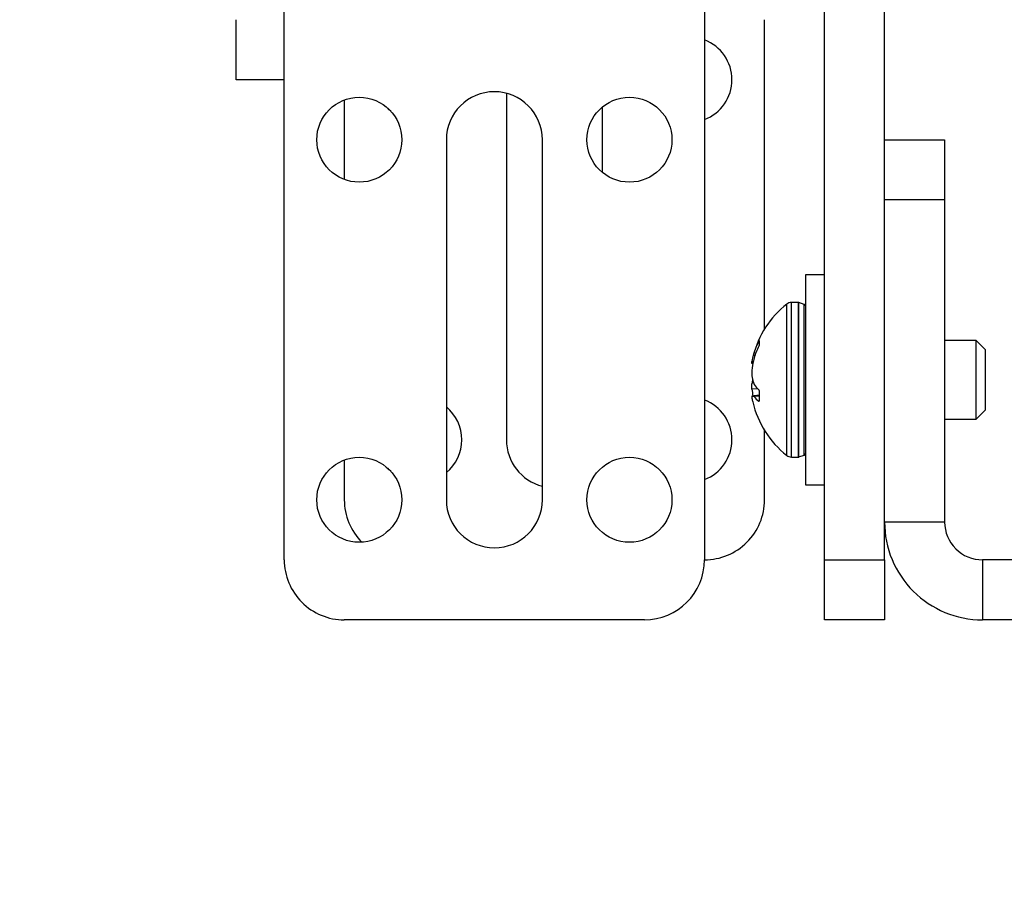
# Model space of a CAD drawing. Header units: inches. Extents: x 0.3 to 33.8, y 0.2 to 21.7.
# Tile 138 of 209: x 25.1 to 25.5, y 9.1 to 9.5. Entities that reach past the tile are written whole.
import ezdxf

# ---------------------------------------------------------------- set-up
doc = ezdxf.new("R2010")
doc.units = ezdxf.units.IN
doc.header["$MEASUREMENT"] = 0
doc.layers.add('BORDERS', color=7, linetype='Continuous')
doc.styles.add('SLDTEXTSTYLE0', font='TXT', dxfattribs={"width": 0.75})
doc.dimstyles.new('SLDDIMSTYLE1', dxfattribs={"dimtxt": 0.1377952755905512, "dimasz": 0.14, "dimexe": 0, "dimexo": 0.0625, "dimgap": 0.0344488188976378, "dimtad": 1, "dimdec": 3, "dimlfac": 5, "dimrnd": 1e-09, "dimzin": 4, "dimdsep": 46, "dimtxsty": 'SLDTEXTSTYLE0', "dimblk1": 'CLOSED', "dimblk2": 'CLOSED', "dimsah": 1, "dimcen": 0.09, "dimadec": 0, "dimazin": 1, "dimtfac": 1, "dimtdec": 3, "dimtofl": 0, "dimtmove": 0, "dimatfit": 3, "dimldrblk": 'CLOSED', "dimfxl": 0, "dimfrac": 2, "dimtolj": 1, "dimtzin": 12, "dimarcsym": 0})

# ---------------------------------------------------------------- blocks, each defined once
blk = doc.blocks.new('_Closed')
at = {"color": 0, "linetype": 'ByBlock', "lineweight": -2}
for p, q in [((-1, 0.166667), (0, 0)), ((-1, 0.166667), (-1, -0.166667)), ((0, 0), (-1, -0.166667)), ((0, 0), (-1, 0))]:
    blk.add_line(p, q, dxfattribs=at)
blk = doc.blocks.new('_D_13')
at = {"layer": 'BORDERS'}
for p, q in [((24.19504280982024, 11.58145386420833), (24.15305831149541, 11.58145386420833)), ((24.15305831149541, 11.58145386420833), (24.15305831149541, 11.36270386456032)), ((24.50048900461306, 11.58145386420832), (24.54247350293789, 11.58145386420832)), ((24.54247350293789, 11.58145386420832), (24.54247350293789, 11.36270386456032)), ((24.15305831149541, 11.36270386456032), (24.19504280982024, 11.36270386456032)), ((24.54247350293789, 11.36270386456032), (24.50048900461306, 11.36270386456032)), ((22.72102664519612, 9.426472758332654), (22.72102664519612, 11.19590733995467)), ((26.24497681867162, 9.157334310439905), (26.24497681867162, 11.19590733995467)), ((26.24497681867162, 11.15653726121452), (22.72102664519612, 11.15653726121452))]:
    blk.add_line(p, q, dxfattribs=at)
at = {"layer": 'BORDERS', "xscale": 0.14, "yscale": 0.14, "rotation": 180.0000000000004}
blk.add_blockref('_Closed', (22.72102664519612, 11.15653726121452, -0.1545014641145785), dxfattribs=at)
at = {"layer": 'BORDERS', "xscale": 0.14, "yscale": 0.14}
blk.add_blockref('_Closed', (26.24497681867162, 11.15653726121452, -0.1545014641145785), dxfattribs=at)
at = {"layer": 'BORDERS', "char_height": 0.1377952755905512, "attachment_point": 1, "style": 'SLDTEXTSTYLE0'}
for s, insert in [('448', (24.19504280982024, 11.54033130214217)), ('17.620', (24.06777354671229, 11.33416470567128))]:
    blk.add_mtext(s, dxfattribs=dict(at, insert=insert))

msp = doc.modelspace()

# ---------------------------------------------------------------- linework, layer by layer
at = {"color": 7, "linetype": 'Continuous', "lineweight": 25}
for p, q in [((25.41997681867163, 9.258964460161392), (25.41997681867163, 9.56821642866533)), ((25.44497681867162, 9.258964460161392), (25.44497681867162, 9.56821642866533)), ((25.19497681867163, 9.25896446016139), (25.19497681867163, 9.518216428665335)), ((25.36997681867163, 9.518216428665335), (25.36997681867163, 9.25896446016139)), ((25.17497681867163, 9.458964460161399), (25.17497681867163, 9.483964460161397)), ((25.39497681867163, 9.355082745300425), (25.39497681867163, 9.483964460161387)), ((25.19497681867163, 9.458964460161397), (25.17497681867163, 9.458964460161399)), ((25.28747681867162, 9.453329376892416), (25.28747681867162, 9.30896446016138)), ((25.21997681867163, 9.45052427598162), (25.21997681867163, 9.417404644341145)), ((25.32747681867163, 9.420299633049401), (25.32747681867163, 9.447629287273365)), ((25.26247681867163, 9.433964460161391), (25.26247681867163, 9.28396446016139)), ((25.30247681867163, 9.28396446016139), (25.30247681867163, 9.433964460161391)), ((25.44497681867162, 9.433964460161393), (25.46997681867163, 9.433964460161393)), ((25.46997681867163, 9.433964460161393), (25.46997681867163, 9.408964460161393)), ((25.46997681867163, 9.408964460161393), (25.44497681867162, 9.408964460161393)), ((25.46997681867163, 9.408964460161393), (25.46997681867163, 9.274712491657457)), ((25.41997681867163, 9.377714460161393), (25.41197681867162, 9.377714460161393)), ((25.41197681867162, 9.377714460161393), (25.41197681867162, 9.290214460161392)), ((25.40422962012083, 9.302458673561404), (25.40422962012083, 9.365470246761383)), ((25.40910181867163, 9.366164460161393), (25.40622681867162, 9.366164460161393)), ((25.40622681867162, 9.301764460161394), (25.40622681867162, 9.366164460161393)), ((25.40910181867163, 9.301764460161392), (25.40910181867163, 9.366164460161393)), ((25.41155307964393, 9.365313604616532), (25.40932207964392, 9.36612562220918)), ((25.40932207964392, 9.301803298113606), (25.40932207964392, 9.36612562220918)), ((25.41155307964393, 9.302615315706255), (25.41155307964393, 9.365313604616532)), ((25.3927479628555, 9.350269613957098), (25.3927479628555, 9.348545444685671)), ((25.48307056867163, 9.350364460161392), (25.46997681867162, 9.350364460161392)), ((25.48697681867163, 9.346458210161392), (25.48307056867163, 9.350364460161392)), ((25.48307056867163, 9.317564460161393), (25.48307056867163, 9.350364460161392)), ((25.39034285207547, 9.344282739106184), (25.39064512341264, 9.345260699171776)), ((25.39064512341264, 9.345260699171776), (25.39139587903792, 9.345214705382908)), ((25.48697681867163, 9.321470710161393), (25.48697681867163, 9.346458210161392)), ((25.38974435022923, 9.341590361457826), (25.39028206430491, 9.341533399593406)), ((25.39012573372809, 9.340681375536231), (25.38974435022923, 9.340721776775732)), ((25.39104121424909, 9.344239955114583), (25.39034285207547, 9.344282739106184)), ((25.39064512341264, 9.343032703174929), (25.39034285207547, 9.341839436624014)), ((25.39034285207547, 9.332780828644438), (25.39064512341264, 9.33205993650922)), ((25.39219352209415, 9.330141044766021), (25.38974435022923, 9.330039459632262)), ((25.3927479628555, 9.329183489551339), (25.3927479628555, 9.325240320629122)), ((25.3927479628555, 9.327525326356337), (25.38974435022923, 9.327207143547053)), ((25.39034285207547, 9.327193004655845), (25.3927479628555, 9.327444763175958)), ((25.39064512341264, 9.326964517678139), (25.39034285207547, 9.327193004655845)), ((25.3927479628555, 9.327184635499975), (25.39064512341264, 9.326964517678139)), ((25.39257188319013, 9.325028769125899), (25.39270875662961, 9.325047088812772)), ((25.48307056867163, 9.317564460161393), (25.48697681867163, 9.321470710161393)), ((25.46997681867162, 9.317564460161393), (25.48307056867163, 9.317564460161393)), ((25.39497681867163, 9.283964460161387), (25.39497681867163, 9.312846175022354)), ((25.21997681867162, 9.30052427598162), (25.21997681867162, 9.283964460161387)), ((25.40622681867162, 9.301764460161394), (25.40910181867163, 9.301764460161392)), ((25.40932207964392, 9.301803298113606), (25.41155307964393, 9.302615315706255)), ((25.41197681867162, 9.290214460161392), (25.41997681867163, 9.290214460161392)), ((25.46997681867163, 9.274712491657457), (25.44497681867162, 9.274712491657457)), ((25.41997681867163, 9.258964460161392), (25.44497681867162, 9.258964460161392)), ((25.41997681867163, 9.233964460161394), (25.41997681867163, 9.258964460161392)), ((25.44497681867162, 9.258964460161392), (25.44497681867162, 9.233964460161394)), ((25.48572485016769, 9.258964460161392), (25.48572485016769, 9.233964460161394)), ((25.54497681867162, 9.258964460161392), (25.48572485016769, 9.258964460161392)), ((25.34497681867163, 9.23396446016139), (25.21997681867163, 9.23396446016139)), ((25.44497681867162, 9.233964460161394), (25.41997681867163, 9.233964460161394)), ((25.54497681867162, 9.233964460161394), (25.48572485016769, 9.233964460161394))]:
    msp.add_line(p, q, dxfattribs=at)
at = {"color": 7, "linetype": 'Continuous', "lineweight": 25, "flags": 128}
for points in [[(25.23935530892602, 9.445835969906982), (25.23871102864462, 9.446448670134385), (25.23809832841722, 9.447092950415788)], [(25.35185530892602, 9.445835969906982), (25.35121102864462, 9.446448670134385), (25.35059832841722, 9.447092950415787)], [(25.239355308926, 9.295835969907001), (25.23871102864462, 9.296448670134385), (25.23809832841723, 9.297092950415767)], [(25.351855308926, 9.295835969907), (25.35121102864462, 9.296448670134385), (25.35059832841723, 9.297092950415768)]]:
    msp.add_lwpolyline(points, dxfattribs=at)
at = {"color": 7, "linetype": 'Continuous', "lineweight": 25}
for centre in [(25.22622681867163, 9.433964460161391), (25.33872681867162, 9.433964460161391), (25.22622681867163, 9.28396446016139), (25.33872681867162, 9.28396446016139)]:
    msp.add_circle(centre, 0.01770000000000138, dxfattribs=at)
for centre, radius, start, end in [((25.36372681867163, 9.458964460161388), 0.01770000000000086, 290.677492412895, 69.32250758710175), ((25.28247681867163, 9.433964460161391), 0.01999999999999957, 0, 180), ((25.42914198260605, 9.333964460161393), 0.04016516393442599, 128.3342468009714, 165.7224412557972), ((25.40622681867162, 9.362944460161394), 0.00321999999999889, 90, 128.3342468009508), ((25.40910181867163, 9.365520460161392), 0.0006440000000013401, 70.00000000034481, 90), ((25.41133281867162, 9.364708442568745), 0.000644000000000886, 0, 69.99999999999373), ((25.42256049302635, 9.335144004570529), 0.03348041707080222, 153.5992553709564, 162.4121639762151), ((25.4255214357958, 9.332251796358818), 0.03650459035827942, 154.5038157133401, 162.8226632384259), ((25.40868675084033, 9.338792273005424), 0.01914794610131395, 163.3371650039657, 171.5972822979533), ((25.42985281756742, 9.33383254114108), 0.0403131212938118, 168.5438682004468, 174.2242499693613), ((25.41208991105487, 9.33879120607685), 0.02256234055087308, 187.9488303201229, 195.4495514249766), ((25.41181097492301, 9.329186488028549), 0.02227934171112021, 167.6162974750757, 172.0761960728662), ((25.42985219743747, 9.334096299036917), 0.04031249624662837, 185.7757253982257, 189.7815161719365), ((25.40326977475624, 9.340646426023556), 0.0152679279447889, 214.2210601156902, 225.5186253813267), ((25.36372681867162, 9.308964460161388), 0.01770000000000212, 290.6774924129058, 69.32250758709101), ((25.3902040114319, 9.333990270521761), 0.006798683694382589, 266.1232564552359, 271.1701582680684), ((25.40862832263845, 9.329125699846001), 0.01908854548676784, 188.3958385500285, 193.2770964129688), ((25.42914198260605, 9.333964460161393), 0.04016516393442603, 193.274589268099, 231.6657531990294), ((25.39968130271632, 9.33403195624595), 0.01147175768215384, 218.0299176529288, 231.7034069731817), ((25.25122681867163, 9.308964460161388), 0.01770000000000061, 309.4639964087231, 50.53600359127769), ((25.30747681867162, 9.308964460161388), 0.02000000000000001, 180.0000000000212, 255.5224878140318), ((25.40622681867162, 9.304984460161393), 0.00321999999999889, 231.66575319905, 270.0000000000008), ((25.40910181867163, 9.302408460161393), 0.0006439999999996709, 270.0000000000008, 289.99999999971), ((25.41133281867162, 9.30322047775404), 0.0006439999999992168, 290.0000000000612, 0), ((25.24497681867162, 9.283964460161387), 0.02500000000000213, 180, 224.9688858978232), ((25.28247681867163, 9.28396446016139), 0.01999999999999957, 180, 0), ((25.36997681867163, 9.283964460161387), 0.02500000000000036, 269.9999999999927, 0), ((25.48572485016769, 9.274712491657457), 0.0407480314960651, 180, 270.0000000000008), ((25.48572485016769, 9.274712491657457), 0.01574803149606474, 180, 270.0000000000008), ((25.21997681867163, 9.25896446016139), 0.02500000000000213, 180, 270.0000000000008), ((25.34497681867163, 9.25896446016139), 0.02500000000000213, 270.0000000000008, 0)]:
    msp.add_arc(centre, radius, start, end, dxfattribs=at)
for points, knots in [([(25.39257188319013, 9.350030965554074), (25.3925954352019, 9.350076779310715), (25.3926425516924, 9.35016843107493), (25.3926996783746, 9.350257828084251), (25.3927399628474, 9.350301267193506), (25.39274530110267, 9.350280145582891), (25.3927479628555, 9.350269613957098)], [0, 0, 0, 0, 0.2526917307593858, 0.5055172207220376, 0.7534417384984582, 1, 1, 1, 1]), ([(25.3927479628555, 9.348545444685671), (25.39274576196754, 9.34851445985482), (25.39274136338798, 9.348452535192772), (25.3927077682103, 9.348316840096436), (25.39265785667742, 9.348165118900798), (25.39260876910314, 9.348044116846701), (25.39257885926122, 9.34798015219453), (25.39257188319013, 9.347965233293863)], [0, 0, 0, 0, 0.2243701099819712, 0.4484143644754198, 0.6809026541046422, 0.9255748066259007, 1, 1, 1, 1]), ([(25.38974435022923, 9.340721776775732), (25.38971766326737, 9.340752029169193), (25.38966428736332, 9.340812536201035), (25.38969089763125, 9.341207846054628), (25.38973351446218, 9.341512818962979), (25.38974435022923, 9.341590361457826)], [0, 0, 0, 0, 0.4271587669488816, 0.8543492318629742, 1, 1, 1, 1]), ([(25.38974435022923, 9.337889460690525), (25.38971766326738, 9.337542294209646), (25.38966428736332, 9.336847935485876), (25.38969089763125, 9.336107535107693), (25.38973351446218, 9.335759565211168), (25.38974435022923, 9.335671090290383)], [0, 0, 0, 0, 0.4271587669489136, 0.8543492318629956, 1, 1, 1, 1]), ([(25.38974435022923, 9.330039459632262), (25.38971766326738, 9.330386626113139), (25.38966428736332, 9.33108098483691), (25.38969089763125, 9.331821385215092), (25.38973351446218, 9.332169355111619), (25.38974435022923, 9.332257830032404)], [0, 0, 0, 0, 0.4271587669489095, 0.8543492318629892, 1, 1, 1, 1]), ([(25.39257188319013, 9.329753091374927), (25.3925954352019, 9.329724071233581), (25.3926425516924, 9.329666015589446), (25.39269967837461, 9.329522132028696), (25.3927399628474, 9.329354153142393), (25.39274530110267, 9.329240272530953), (25.3927479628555, 9.329183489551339)], [0, 0, 0, 0, 0.2526917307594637, 0.5055172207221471, 0.7534417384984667, 1, 1, 1, 1]), ([(25.38974435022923, 9.327207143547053), (25.38971766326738, 9.327176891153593), (25.38966428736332, 9.327116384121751), (25.38969089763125, 9.326721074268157), (25.38973351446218, 9.326416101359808), (25.38974435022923, 9.32633855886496)], [0, 0, 0, 0, 0.4271587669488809, 0.8543492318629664, 0.9999999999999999, 0.9999999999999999, 0.9999999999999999, 0.9999999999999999]), ([(25.3927479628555, 9.325240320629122), (25.39274576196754, 9.325197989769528), (25.39274136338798, 9.325113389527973), (25.3927077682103, 9.325031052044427), (25.39265785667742, 9.324992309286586), (25.39260876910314, 9.325001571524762), (25.39257885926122, 9.32502362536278), (25.39257188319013, 9.325028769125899)], [0, 0, 0, 0, 0.2243701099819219, 0.4484143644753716, 0.6809026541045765, 0.9255748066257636, 1, 1, 1, 1])]:
    msp.add_open_spline(points, degree=3, knots=knots, dxfattribs=at)

# ---------------------------------------------------------------- dimensions: what is measured, and where the dimension line sits
at = {"layer": 'BORDERS'}
dim = msp.add_linear_dim(base=(22.72102664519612, 11.15653726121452), p1=(26.24497681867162, 9.117964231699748), p2=(22.72102664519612, 9.387102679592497), dimstyle='SLDDIMSTYLE1', dxfattribs=at)
dim.commit()
dim.dimension.update_dxf_attribs({"geometry": '_D_13', "text_midpoint": (24.34776589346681, 11.15653726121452), "dimtype": 160})

doc.saveas('drawing.dxf')
